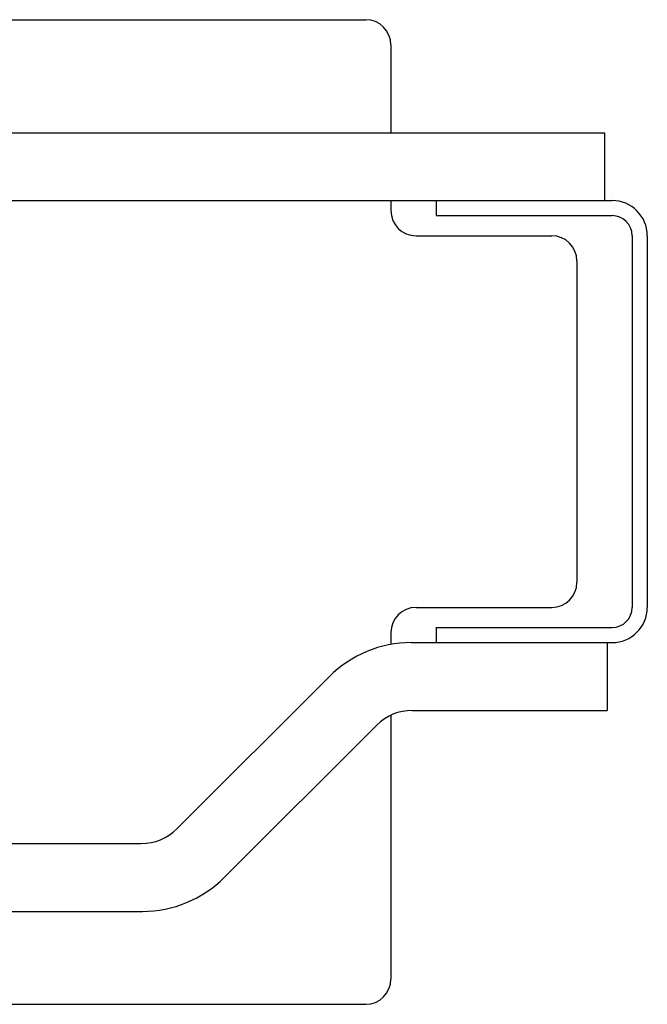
# Model space of a CAD drawing. Header units: millimetres. Extents: x -8838 to 31257, y -6224 to 3754.
# Tile 190 of 205: x 2337 to 2349, y -347 to -327. Entities that reach past the tile are written whole.
import ezdxf

# ---------------------------------------------------------------- set-up
doc = ezdxf.new("R2010")
doc.units = ezdxf.units.MM
doc.header["$LTSCALE"] = 10
doc.header["$MEASUREMENT"] = 0
doc.linetypes.add('rzut 2 pietra$0$ArchiTECH.PC Solid Line Type', pattern=[0])
doc.linetypes.add('SUFIT_2 PIETRO$0$ArchiTECH.PC Solid Line Type', pattern=[0])
doc.layers.add('IS_ARCH', color=254, linetype='CONTINUOUS', lineweight=18)
doc.layers.add('SUFIT_2 PIETRO$0$WINDA', color=254, linetype='CONTINUOUS')

msp = doc.modelspace()

# ---------------------------------------------------------------- linework, layer by layer
at = {"layer": 'IS_ARCH', "linetype": 'rzut 2 pietra$0$ArchiTECH.PC Solid Line Type'}
for p, q in [((2287.2, -327.32), (2343.8, -327.32)), ((2287.2, -327.32), (2343.8, -327.32)), ((2287.2, -327.32), (2343.8, -327.32)), ((2344.3, -327.82), (2344.3, -329.57)), ((2344.3, -327.82), (2344.3, -329.57)), ((2344.3, -327.82), (2344.3, -329.57)), ((2282.35, -329.57), (2348.55, -329.57)), ((2282.35, -329.57), (2348.55, -329.57)), ((2282.35, -329.57), (2348.55, -329.57)), ((2348.55, -329.57), (2348.55, -330.92)), ((2348.55, -329.57), (2348.55, -330.92)), ((2348.55, -329.57), (2348.55, -330.92)), ((2282.35, -330.92), (2348.55, -330.92)), ((2282.35, -330.92), (2348.55, -330.92)), ((2282.35, -330.92), (2348.55, -330.92)), ((2344.3, -330.92), (2344.3, -331.12)), ((2344.3, -330.92), (2344.3, -331.12)), ((2344.3, -330.92), (2344.3, -331.12)), ((2345.2, -330.92), (2345.2, -331.22)), ((2345.2, -330.92), (2348.7, -330.92)), ((2345.2, -330.92), (2345.2, -331.22)), ((2345.2, -330.92), (2348.7, -330.92)), ((2345.2, -330.92), (2348.7, -330.92)), ((2345.2, -330.92), (2345.2, -331.22)), ((2345.2, -331.22), (2348.7, -331.22)), ((2345.2, -331.22), (2348.7, -331.22)), ((2345.2, -331.22), (2348.7, -331.22)), ((2344.8, -331.62), (2347.5, -331.62)), ((2344.8, -331.62), (2347.5, -331.62)), ((2344.8, -331.62), (2347.5, -331.62)), ((2349.1, -331.62), (2349.1, -339.02)), ((2349.1, -331.62), (2349.1, -339.02)), ((2349.1, -331.62), (2349.1, -339.02)), ((2349.4, -331.62), (2349.4, -339.02)), ((2349.4, -331.62), (2349.4, -339.02)), ((2349.4, -331.62), (2349.4, -339.02)), ((2348, -332.12), (2348, -338.52)), ((2348, -332.12), (2348, -338.52)), ((2348, -332.12), (2348, -338.52)), ((2344.8, -339.02), (2347.5, -339.02)), ((2344.8, -339.02), (2347.5, -339.02)), ((2344.8, -339.02), (2347.5, -339.02)), ((2345.2, -339.42), (2345.2, -339.72)), ((2345.2, -339.42), (2348.7, -339.42)), ((2345.2, -339.42), (2345.2, -339.72)), ((2345.2, -339.42), (2348.7, -339.42)), ((2345.2, -339.42), (2348.7, -339.42)), ((2345.2, -339.42), (2345.2, -339.72)), ((2344.3, -339.52), (2344.3, -339.756)), ((2344.3, -339.52), (2344.3, -339.756)), ((2344.3, -339.52), (2344.3, -339.756)), ((2344.704, -339.72), (2348.6, -339.72)), ((2344.704, -339.72), (2348.6, -339.72)), ((2344.704, -339.72), (2348.6, -339.72)), ((2345.2, -339.72), (2348.7, -339.72)), ((2345.2, -339.72), (2348.7, -339.72)), ((2345.2, -339.72), (2348.7, -339.72)), ((2348.6, -339.72), (2348.6, -341.07)), ((2348.6, -339.72), (2348.6, -341.07)), ((2348.6, -339.72), (2348.6, -341.07)), ((2343.078, -340.394), (2340.044, -343.427)), ((2343.078, -340.394), (2340.044, -343.427)), ((2343.078, -340.394), (2340.044, -343.427)), ((2344.3, -341.165), (2344.3, -346.42)), ((2344.3, -341.165), (2344.3, -346.42)), ((2344.3, -341.165), (2344.3, -346.42)), ((2344.725, -341.07), (2348.6, -341.07)), ((2344.725, -341.07), (2348.6, -341.07)), ((2344.725, -341.07), (2348.6, -341.07)), ((2344.018, -341.363), (2340.984, -344.396)), ((2344.018, -341.363), (2340.984, -344.396)), ((2344.018, -341.363), (2340.984, -344.396)), ((2291.663, -343.72), (2339.337, -343.72)), ((2291.663, -343.72), (2339.337, -343.72)), ((2291.663, -343.72), (2339.337, -343.72)), ((2291.642, -345.07), (2339.358, -345.07)), ((2291.642, -345.07), (2339.358, -345.07)), ((2291.642, -345.07), (2339.358, -345.07)), ((2287.2, -346.92), (2343.8, -346.92)), ((2287.2, -346.92), (2343.8, -346.92)), ((2287.2, -346.92), (2343.8, -346.92))]:
    msp.add_line(p, q, dxfattribs=at)
for centre, radius, start, end in [((2343.8, -327.82), 0.5, 0, 90), ((2348.7, -331.62), 0.7, 0, 90), ((2344.8, -331.12), 0.5, 180, 270), ((2348.7, -331.62), 0.4, 0, 90), ((2347.5, -332.12), 0.5, 0, 90), ((2347.5, -338.52), 0.5, 270, 0), ((2344.8, -339.52), 0.5, 90, 180), ((2348.7, -339.02), 0.4, 270, 0), ((2348.7, -339.02), 0.7, 270, 0), ((2344.704, -342.02), 2.3, 90, 135), ((2344.725, -342.07), 1, 90, 135), ((2339.337, -342.72), 1, 270, 315), ((2339.358, -342.77), 2.3, 270, 315), ((2343.8, -346.42), 0.5, 270, 0)]:
    msp.add_arc(centre, radius, start, end, dxfattribs=at)
at = {"layer": 'SUFIT_2 PIETRO$0$WINDA', "linetype": 'SUFIT_2 PIETRO$0$ArchiTECH.PC Solid Line Type'}
for p, q in [((2287.2, -327.32), (2343.8, -327.32)), ((2287.2, -327.32), (2343.8, -327.32)), ((2287.2, -327.32), (2343.8, -327.32)), ((2344.3, -327.82), (2344.3, -329.57)), ((2344.3, -327.82), (2344.3, -329.57)), ((2344.3, -327.82), (2344.3, -329.57)), ((2282.35, -329.57), (2348.55, -329.57)), ((2282.35, -329.57), (2348.55, -329.57)), ((2282.35, -329.57), (2348.55, -329.57)), ((2348.55, -329.57), (2348.55, -330.92)), ((2348.55, -329.57), (2348.55, -330.92)), ((2348.55, -329.57), (2348.55, -330.92)), ((2282.35, -330.92), (2348.55, -330.92)), ((2282.35, -330.92), (2348.55, -330.92)), ((2282.35, -330.92), (2348.55, -330.92)), ((2344.3, -330.92), (2344.3, -331.12)), ((2344.3, -330.92), (2344.3, -331.12)), ((2344.3, -330.92), (2344.3, -331.12)), ((2345.2, -330.92), (2345.2, -331.22)), ((2345.2, -330.92), (2348.7, -330.92)), ((2345.2, -330.92), (2348.7, -330.92)), ((2345.2, -330.92), (2345.2, -331.22)), ((2345.2, -330.92), (2348.7, -330.92)), ((2345.2, -330.92), (2345.2, -331.22)), ((2345.2, -331.22), (2348.7, -331.22)), ((2345.2, -331.22), (2348.7, -331.22)), ((2345.2, -331.22), (2348.7, -331.22)), ((2344.8, -331.62), (2347.5, -331.62)), ((2344.8, -331.62), (2347.5, -331.62)), ((2344.8, -331.62), (2347.5, -331.62)), ((2349.1, -331.62), (2349.1, -339.02)), ((2349.1, -331.62), (2349.1, -339.02)), ((2349.1, -331.62), (2349.1, -339.02)), ((2349.4, -331.62), (2349.4, -339.02)), ((2349.4, -331.62), (2349.4, -339.02)), ((2349.4, -331.62), (2349.4, -339.02)), ((2348, -332.12), (2348, -338.52)), ((2348, -332.12), (2348, -338.52)), ((2348, -332.12), (2348, -338.52)), ((2344.8, -339.02), (2347.5, -339.02)), ((2344.8, -339.02), (2347.5, -339.02)), ((2344.8, -339.02), (2347.5, -339.02)), ((2345.2, -339.42), (2345.2, -339.72)), ((2345.2, -339.42), (2348.7, -339.42)), ((2345.2, -339.42), (2348.7, -339.42)), ((2345.2, -339.42), (2345.2, -339.72)), ((2345.2, -339.42), (2348.7, -339.42)), ((2345.2, -339.42), (2345.2, -339.72)), ((2344.3, -339.52), (2344.3, -339.756)), ((2344.3, -339.52), (2344.3, -339.756)), ((2344.3, -339.52), (2344.3, -339.756)), ((2344.704, -339.72), (2348.6, -339.72)), ((2344.704, -339.72), (2348.6, -339.72)), ((2344.704, -339.72), (2348.6, -339.72)), ((2345.2, -339.72), (2348.7, -339.72)), ((2345.2, -339.72), (2348.7, -339.72)), ((2345.2, -339.72), (2348.7, -339.72)), ((2348.6, -339.72), (2348.6, -341.07)), ((2348.6, -339.72), (2348.6, -341.07)), ((2348.6, -339.72), (2348.6, -341.07)), ((2343.078, -340.394), (2340.044, -343.427)), ((2343.078, -340.394), (2340.044, -343.427)), ((2343.078, -340.394), (2340.044, -343.427)), ((2344.3, -341.165), (2344.3, -346.42)), ((2344.3, -341.165), (2344.3, -346.42)), ((2344.3, -341.165), (2344.3, -346.42)), ((2344.725, -341.07), (2348.6, -341.07)), ((2344.725, -341.07), (2348.6, -341.07)), ((2344.725, -341.07), (2348.6, -341.07)), ((2344.018, -341.363), (2340.984, -344.396)), ((2344.018, -341.363), (2340.984, -344.396)), ((2344.018, -341.363), (2340.984, -344.396)), ((2291.663, -343.72), (2339.337, -343.72)), ((2291.663, -343.72), (2339.337, -343.72)), ((2291.663, -343.72), (2339.337, -343.72)), ((2291.642, -345.07), (2339.358, -345.07)), ((2291.642, -345.07), (2339.358, -345.07)), ((2291.642, -345.07), (2339.358, -345.07)), ((2287.2, -346.92), (2343.8, -346.92)), ((2287.2, -346.92), (2343.8, -346.92)), ((2287.2, -346.92), (2343.8, -346.92))]:
    msp.add_line(p, q, dxfattribs=at)
for centre, radius, start, end in [((2343.8, -327.82), 0.5, 0, 90), ((2348.7, -331.62), 0.7, 0, 90), ((2344.8, -331.12), 0.5, 180, 270), ((2348.7, -331.62), 0.4, 0, 90), ((2347.5, -332.12), 0.5, 0, 90), ((2347.5, -338.52), 0.5, 270, 0), ((2344.8, -339.52), 0.5, 90, 180), ((2348.7, -339.02), 0.7, 270, 0), ((2348.7, -339.02), 0.4, 270, 0), ((2344.704, -342.02), 2.3, 90, 135), ((2344.725, -342.07), 1, 90, 135), ((2339.337, -342.72), 1, 270, 315), ((2339.358, -342.77), 2.3, 270, 315), ((2343.8, -346.42), 0.5, 270, 0)]:
    msp.add_arc(centre, radius, start, end, dxfattribs=at)

doc.saveas('drawing.dxf')
